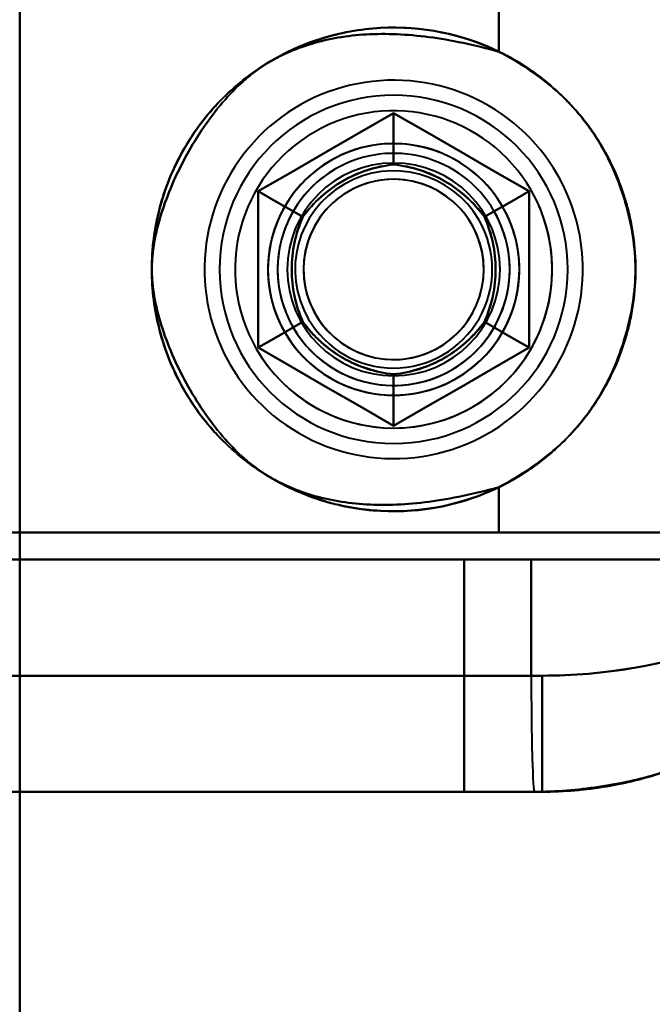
# Model space of a CAD drawing. Header units: millimetres. Extents: x -1442 to 3067, y -120 to 936.
# Tile 28 of 72: x 254 to 270, y 194 to 219. Entities that reach past the tile are written whole.
import ezdxf

# ---------------------------------------------------------------- set-up
doc = ezdxf.new("R2010")
doc.units = ezdxf.units.MM
doc.layers.add('G-IMPT', color=8, linetype='Continuous', lineweight=40)

# ---------------------------------------------------------------- blocks, each defined once
blk = doc.blocks.new('NEXA 400 CALQUES_dwg-748074-Gauche')
at = {"layer": 'G-IMPT'}
for p, q in [((266.387, 206.072), (251.665, 206.072)), ((251.665, 206.072), (266.387, 206.072)), ((266.387, 206.072), (251.665, 206.072)), ((251.665, 206.072), (266.387, 206.072)), ((275.484, 206.072), (266.387, 206.072)), ((266.387, 206.072), (275.484, 206.072)), ((266.387, 206.072), (275.484, 206.072)), ((275.484, 206.072), (266.387, 206.072)), ((249.5, 205.372), (267.221, 205.372)), ((267.221, 205.372), (249.5, 205.372)), ((267.221, 205.372), (249.5, 205.372)), ((249.5, 205.372), (267.221, 205.372)), ((276.665, 205.372), (265.485, 205.372)), ((265.485, 205.372), (276.665, 205.372)), ((276.665, 205.372), (265.485, 205.372)), ((265.485, 205.372), (276.665, 205.372)), ((267.221, 205.372), (275.707, 205.372)), ((275.707, 205.372), (267.221, 205.372)), ((267.221, 205.372), (275.707, 205.372)), ((275.707, 205.372), (267.221, 205.372)), ((267.221, 202.372), (234.788, 202.372)), ((234.788, 202.372), (267.221, 202.372)), ((234.788, 202.372), (267.221, 202.372)), ((267.221, 202.372), (234.788, 202.372)), ((267.5, 202.372), (267.221, 202.372)), ((267.221, 202.372), (267.5, 202.372)), ((267.5, 202.372), (267.221, 202.372)), ((267.221, 202.372), (267.5, 202.372)), ((267.5, 202.372), (267.5, 199.372)), ((267.5, 202.372), (267.5, 199.372)), ((267.305, 199.372), (234.5, 199.372)), ((234.5, 199.372), (267.305, 199.372)), ((267.305, 199.372), (234.5, 199.372)), ((234.5, 199.372), (267.305, 199.372)), ((267.5, 199.372), (265.485, 199.372)), ((265.485, 199.372), (267.5, 199.372)), ((267.5, 199.372), (265.485, 199.372)), ((265.485, 199.372), (267.5, 199.372)), ((267.305, 199.372), (267.5, 199.372)), ((267.5, 199.372), (267.305, 199.372)), ((267.5, 199.372), (267.305, 199.372)), ((267.305, 199.372), (267.5, 199.372)), ((267.5, 199.372), (267.305, 199.372)), ((267.305, 199.372), (267.5, 199.372))]:
    blk.add_line(p, q, dxfattribs=at)
at = {"layer": 'G-IMPT', "flags": 128}
for points in [[(254, 862.272), (254, 679.072), (254, 495.872), (254, 312.672), (254, 129.472)], [(254, 206.072), (254, 222.472), (254, 238.872), (254, 255.272), (254, 271.672)], [(266.387, 218.499), (266.387, 218.792), (266.387, 219.085), (266.387, 219.379), (266.387, 219.672)], [(266.387, 219.672), (266.387, 219.379), (266.387, 219.085), (266.387, 218.792), (266.387, 218.499)], [(266.387, 219.672), (266.387, 219.379), (266.387, 219.085), (266.387, 218.792), (266.387, 218.499)], [(266.387, 218.499), (266.387, 218.792), (266.387, 219.085), (266.387, 219.379), (266.387, 219.672)], [(267.9, 215.318), (267.799, 215.485), (267.691, 215.648), (267.577, 215.807), (267.457, 215.961), (267.33, 216.11), (267.198, 216.254), (267.06, 216.393), (266.916, 216.526), (266.768, 216.653), (266.614, 216.774), (266.455, 216.889), (266.293, 216.997), (266.126, 217.099), (265.955, 217.194), (265.78, 217.282), (265.602, 217.363), (265.421, 217.437), (265.237, 217.503), (265.05, 217.562), (264.862, 217.614), (264.671, 217.658), (264.479, 217.695), (264.286, 217.723), (264.091, 217.744), (263.896, 217.757), (263.7, 217.763), (263.505, 217.76), (263.309, 217.75), (263.115, 217.732), (262.921, 217.706), (262.728, 217.672), (262.537, 217.631), (262.348, 217.582), (262.16, 217.525), (261.975, 217.462), (261.793, 217.39), (261.614, 217.312), (261.438, 217.226), (261.266, 217.134), (261.097, 217.034), (260.933, 216.928), (260.773, 216.816), (260.618, 216.697), (260.467, 216.572), (260.322, 216.441), (260.182, 216.305), (260.047, 216.163), (259.918, 216.015), (259.796, 215.863), (259.679, 215.706), (259.569, 215.544), (259.466, 215.378), (259.369, 215.208), (259.279, 215.035), (259.196, 214.857), (259.12, 214.677), (259.051, 214.494), (258.99, 214.308), (258.937, 214.12), (258.89, 213.93), (258.852, 213.738), (258.821, 213.545), (258.798, 213.351), (258.783, 213.156), (258.776, 212.96), (258.776, 212.765), (258.784, 212.569), (258.8, 212.374), (258.824, 212.18), (258.856, 211.987), (258.895, 211.795), (258.942, 211.606), (258.996, 211.418), (259.058, 211.232), (259.127, 211.049), (259.204, 210.869), (259.287, 210.692), (259.378, 210.519), (259.43, 210.427)], [(267.9, 215.318), (267.799, 215.485), (267.691, 215.648), (267.577, 215.807), (267.457, 215.961), (267.33, 216.11), (267.198, 216.254), (267.06, 216.393), (266.916, 216.526), (266.768, 216.653), (266.614, 216.774), (266.455, 216.889), (266.293, 216.997), (266.126, 217.099), (265.955, 217.194), (265.78, 217.282), (265.602, 217.363), (265.421, 217.437), (265.237, 217.503), (265.05, 217.562), (264.862, 217.614), (264.671, 217.658), (264.479, 217.695), (264.286, 217.723), (264.091, 217.744), (263.896, 217.757), (263.7, 217.763), (263.505, 217.76), (263.309, 217.75), (263.115, 217.732), (262.921, 217.706), (262.728, 217.672), (262.537, 217.631), (262.348, 217.582), (262.16, 217.525), (261.975, 217.462), (261.793, 217.39), (261.614, 217.312), (261.438, 217.226), (261.266, 217.134), (261.097, 217.034), (260.933, 216.928), (260.773, 216.816), (260.618, 216.697), (260.467, 216.572), (260.322, 216.441), (260.182, 216.305), (260.047, 216.163), (259.918, 216.015), (259.796, 215.863), (259.679, 215.706), (259.569, 215.544), (259.466, 215.378), (259.369, 215.208), (259.279, 215.035), (259.196, 214.857), (259.12, 214.677), (259.051, 214.494), (258.99, 214.308), (258.937, 214.12), (258.89, 213.93), (258.852, 213.738), (258.821, 213.545), (258.798, 213.351), (258.783, 213.156), (258.776, 212.96), (258.776, 212.765), (258.784, 212.569), (258.8, 212.374), (258.824, 212.18), (258.856, 211.987), (258.895, 211.795), (258.942, 211.606), (258.996, 211.418), (259.058, 211.232), (259.127, 211.049), (259.204, 210.869), (259.287, 210.692), (259.378, 210.519), (259.43, 210.427)], [(263.665, 216.914), (262.79, 216.409), (261.915, 215.903), (261.04, 215.398), (260.165, 214.893)], [(260.165, 214.893), (261.04, 215.398), (261.915, 215.903), (262.79, 216.409), (263.665, 216.914)], [(263.665, 216.914), (262.79, 216.409), (261.915, 215.903), (261.04, 215.398), (260.165, 214.893)], [(263.665, 216.914), (262.79, 216.409), (261.915, 215.903), (261.04, 215.398), (260.165, 214.893)], [(260.165, 214.893), (261.04, 215.398), (261.915, 215.903), (262.79, 216.409), (263.665, 216.914)], [(260.165, 214.893), (261.04, 215.398), (261.915, 215.903), (262.79, 216.409), (263.665, 216.914)], [(260.165, 214.893), (261.04, 215.398), (261.915, 215.903), (262.79, 216.409), (263.665, 216.914)], [(263.665, 216.914), (262.79, 216.409), (261.915, 215.903), (261.04, 215.398), (260.165, 214.893)], [(260.165, 214.893), (261.04, 215.398), (261.915, 215.903), (262.79, 216.409), (263.665, 216.914)], [(260.165, 214.893), (261.04, 215.398), (261.915, 215.903), (262.79, 216.409), (263.665, 216.914)], [(263.665, 216.914), (262.79, 216.409), (261.915, 215.903), (261.04, 215.398), (260.165, 214.893)], [(263.665, 216.914), (262.79, 216.409), (261.915, 215.903), (261.04, 215.398), (260.165, 214.893)], [(267.165, 214.893), (266.29, 215.398), (265.415, 215.903), (264.54, 216.409), (263.665, 216.914)], [(263.665, 216.914), (263.665, 216.581), (263.665, 216.248), (263.665, 215.914), (263.665, 215.581)], [(263.665, 215.581), (263.665, 215.914), (263.665, 216.248), (263.665, 216.581), (263.665, 216.914)], [(263.665, 216.914), (264.54, 216.409), (265.415, 215.903), (266.29, 215.398), (267.165, 214.893)], [(267.165, 214.893), (266.29, 215.398), (265.415, 215.903), (264.54, 216.409), (263.665, 216.914)], [(267.165, 214.893), (266.29, 215.398), (265.415, 215.903), (264.54, 216.409), (263.665, 216.914)], [(263.665, 216.914), (264.54, 216.409), (265.415, 215.903), (266.29, 215.398), (267.165, 214.893)], [(263.665, 216.914), (264.54, 216.409), (265.415, 215.903), (266.29, 215.398), (267.165, 214.893)], [(263.665, 216.914), (263.665, 216.581), (263.665, 216.248), (263.665, 215.914), (263.665, 215.581)], [(263.665, 215.581), (263.665, 215.914), (263.665, 216.248), (263.665, 216.581), (263.665, 216.914)], [(263.665, 216.914), (264.54, 216.409), (265.415, 215.903), (266.29, 215.398), (267.165, 214.893)], [(267.165, 214.893), (266.29, 215.398), (265.415, 215.903), (264.54, 216.409), (263.665, 216.914)], [(263.665, 216.914), (264.54, 216.409), (265.415, 215.903), (266.29, 215.398), (267.165, 214.893)], [(263.665, 216.914), (264.54, 216.409), (265.415, 215.903), (266.29, 215.398), (267.165, 214.893)], [(267.165, 214.893), (266.29, 215.398), (265.415, 215.903), (264.54, 216.409), (263.665, 216.914)], [(267.165, 214.893), (266.29, 215.398), (265.415, 215.903), (264.54, 216.409), (263.665, 216.914)], [(259.43, 210.427), (259.531, 210.26), (259.639, 210.096), (259.753, 209.938), (259.874, 209.784), (260, 209.634), (260.133, 209.49), (260.271, 209.352), (260.414, 209.219), (260.563, 209.092), (260.716, 208.971), (260.875, 208.856), (261.038, 208.748), (261.205, 208.646), (261.376, 208.551), (261.55, 208.463), (261.728, 208.382), (261.909, 208.308), (262.093, 208.241), (262.28, 208.182), (262.469, 208.131), (262.659, 208.086), (262.851, 208.05), (263.045, 208.021), (263.239, 208), (263.434, 207.987), (263.63, 207.982), (263.826, 207.985), (264.021, 207.995), (264.216, 208.013), (264.41, 208.039), (264.602, 208.072), (264.793, 208.114), (264.983, 208.163), (265.17, 208.219), (265.355, 208.283), (265.537, 208.354), (265.716, 208.433), (265.892, 208.518), (266.064, 208.611), (266.233, 208.71), (266.397, 208.816), (266.557, 208.929), (266.713, 209.048), (266.863, 209.173), (267.009, 209.303), (267.149, 209.44), (267.283, 209.582), (267.412, 209.729), (267.535, 209.882), (267.651, 210.039), (267.761, 210.2), (267.865, 210.366), (267.962, 210.536), (268.052, 210.71), (268.135, 210.887), (268.21, 211.067), (268.279, 211.251), (268.34, 211.436), (268.394, 211.625), (268.44, 211.815), (268.478, 212.006), (268.509, 212.2), (268.532, 212.394), (268.547, 212.589), (268.555, 212.784), (268.554, 212.98), (268.546, 213.175), (268.53, 213.37), (268.506, 213.564), (268.475, 213.757), (268.436, 213.949), (268.389, 214.139), (268.334, 214.327), (268.272, 214.512), (268.203, 214.695), (268.127, 214.875), (268.043, 215.052), (267.952, 215.226), (267.9, 215.318)], [(259.43, 210.427), (259.531, 210.26), (259.639, 210.096), (259.753, 209.938), (259.874, 209.784), (260, 209.634), (260.133, 209.49), (260.271, 209.352), (260.414, 209.219), (260.563, 209.092), (260.716, 208.971), (260.875, 208.856), (261.038, 208.748), (261.205, 208.646), (261.376, 208.551), (261.55, 208.463), (261.728, 208.382), (261.909, 208.308), (262.093, 208.241), (262.28, 208.182), (262.469, 208.131), (262.659, 208.086), (262.851, 208.05), (263.045, 208.021), (263.239, 208), (263.434, 207.987), (263.63, 207.982), (263.826, 207.985), (264.021, 207.995), (264.216, 208.013), (264.41, 208.039), (264.602, 208.072), (264.793, 208.114), (264.983, 208.163), (265.17, 208.219), (265.355, 208.283), (265.537, 208.354), (265.716, 208.433), (265.892, 208.518), (266.064, 208.611), (266.233, 208.71), (266.397, 208.816), (266.557, 208.929), (266.713, 209.048), (266.863, 209.173), (267.009, 209.303), (267.149, 209.44), (267.283, 209.582), (267.412, 209.729), (267.535, 209.882), (267.651, 210.039), (267.761, 210.2), (267.865, 210.366), (267.962, 210.536), (268.052, 210.71), (268.135, 210.887), (268.21, 211.067), (268.279, 211.251), (268.34, 211.436), (268.394, 211.625), (268.44, 211.815), (268.478, 212.006), (268.509, 212.2), (268.532, 212.394), (268.547, 212.589), (268.555, 212.784), (268.554, 212.98), (268.546, 213.175), (268.53, 213.37), (268.506, 213.564), (268.475, 213.757), (268.436, 213.949), (268.389, 214.139), (268.334, 214.327), (268.272, 214.512), (268.203, 214.695), (268.127, 214.875), (268.043, 215.052), (267.952, 215.226), (267.9, 215.318)], [(261.319, 214.227), (261.031, 214.393), (260.742, 214.56), (260.454, 214.726), (260.165, 214.893)], [(260.165, 214.893), (260.165, 213.883), (260.165, 212.872), (260.165, 211.862), (260.165, 210.852)], [(260.165, 214.893), (260.454, 214.726), (260.742, 214.56), (261.031, 214.393), (261.319, 214.227)], [(260.165, 210.852), (260.165, 211.862), (260.165, 212.872), (260.165, 213.883), (260.165, 214.893)], [(260.165, 214.893), (260.165, 213.883), (260.165, 212.872), (260.165, 211.862), (260.165, 210.852)], [(260.165, 214.893), (260.165, 213.883), (260.165, 212.872), (260.165, 211.862), (260.165, 210.852)], [(260.165, 210.852), (260.165, 211.862), (260.165, 212.872), (260.165, 213.883), (260.165, 214.893)], [(260.165, 210.852), (260.165, 211.862), (260.165, 212.872), (260.165, 213.883), (260.165, 214.893)], [(260.165, 210.852), (260.165, 211.862), (260.165, 212.872), (260.165, 213.883), (260.165, 214.893)], [(260.165, 214.893), (260.454, 214.726), (260.742, 214.56), (261.031, 214.393), (261.319, 214.227)], [(261.319, 214.227), (261.031, 214.393), (260.742, 214.56), (260.454, 214.726), (260.165, 214.893)], [(260.165, 214.893), (260.165, 213.883), (260.165, 212.872), (260.165, 211.862), (260.165, 210.852)], [(260.165, 210.852), (260.165, 211.862), (260.165, 212.872), (260.165, 213.883), (260.165, 214.893)], [(260.165, 210.852), (260.165, 211.862), (260.165, 212.872), (260.165, 213.883), (260.165, 214.893)], [(260.165, 214.893), (260.165, 213.883), (260.165, 212.872), (260.165, 211.862), (260.165, 210.852)], [(260.165, 214.893), (260.165, 213.883), (260.165, 212.872), (260.165, 211.862), (260.165, 210.852)], [(267.165, 214.893), (266.877, 214.726), (266.588, 214.56), (266.3, 214.393), (266.011, 214.227)], [(266.011, 214.227), (266.3, 214.393), (266.588, 214.56), (266.877, 214.726), (267.165, 214.893)], [(267.165, 214.893), (266.877, 214.726), (266.588, 214.56), (266.3, 214.393), (266.011, 214.227)], [(266.011, 214.227), (266.3, 214.393), (266.588, 214.56), (266.877, 214.726), (267.165, 214.893)], [(267.165, 210.852), (267.165, 211.862), (267.165, 212.872), (267.165, 213.883), (267.165, 214.893)], [(267.165, 214.893), (267.165, 213.883), (267.165, 212.872), (267.165, 211.862), (267.165, 210.852)], [(267.165, 210.852), (267.165, 211.862), (267.165, 212.872), (267.165, 213.883), (267.165, 214.893)], [(267.165, 210.852), (267.165, 211.862), (267.165, 212.872), (267.165, 213.883), (267.165, 214.893)], [(267.165, 214.893), (267.165, 213.883), (267.165, 212.872), (267.165, 211.862), (267.165, 210.852)], [(267.165, 214.893), (267.165, 213.883), (267.165, 212.872), (267.165, 211.862), (267.165, 210.852)], [(267.165, 214.893), (267.165, 213.883), (267.165, 212.872), (267.165, 211.862), (267.165, 210.852)], [(267.165, 210.852), (267.165, 211.862), (267.165, 212.872), (267.165, 213.883), (267.165, 214.893)], [(267.165, 214.893), (267.165, 213.883), (267.165, 212.872), (267.165, 211.862), (267.165, 210.852)], [(267.165, 214.893), (267.165, 213.883), (267.165, 212.872), (267.165, 211.862), (267.165, 210.852)], [(267.165, 210.852), (267.165, 211.862), (267.165, 212.872), (267.165, 213.883), (267.165, 214.893)], [(267.165, 210.852), (267.165, 211.862), (267.165, 212.872), (267.165, 213.883), (267.165, 214.893)], [(260.165, 210.852), (260.454, 211.018), (260.742, 211.185), (261.031, 211.351), (261.319, 211.518)], [(261.319, 211.518), (261.031, 211.351), (260.742, 211.185), (260.454, 211.018), (260.165, 210.852)], [(260.165, 210.852), (260.454, 211.018), (260.742, 211.185), (261.031, 211.351), (261.319, 211.518)], [(261.319, 211.518), (261.031, 211.351), (260.742, 211.185), (260.454, 211.018), (260.165, 210.852)], [(267.165, 210.852), (266.877, 211.018), (266.588, 211.185), (266.3, 211.351), (266.011, 211.518)], [(266.011, 211.518), (266.3, 211.351), (266.588, 211.185), (266.877, 211.018), (267.165, 210.852)], [(267.165, 210.852), (266.877, 211.018), (266.588, 211.185), (266.3, 211.351), (266.011, 211.518)], [(266.011, 211.518), (266.3, 211.351), (266.588, 211.185), (266.877, 211.018), (267.165, 210.852)], [(260.165, 210.852), (261.04, 210.346), (261.915, 209.841), (262.79, 209.336), (263.665, 208.831)], [(263.665, 208.831), (262.79, 209.336), (261.915, 209.841), (261.04, 210.346), (260.165, 210.852)], [(260.165, 210.852), (261.04, 210.346), (261.915, 209.841), (262.79, 209.336), (263.665, 208.831)], [(260.165, 210.852), (261.04, 210.346), (261.915, 209.841), (262.79, 209.336), (263.665, 208.831)], [(263.665, 208.831), (262.79, 209.336), (261.915, 209.841), (261.04, 210.346), (260.165, 210.852)], [(263.665, 208.831), (262.79, 209.336), (261.915, 209.841), (261.04, 210.346), (260.165, 210.852)], [(263.665, 208.831), (262.79, 209.336), (261.915, 209.841), (261.04, 210.346), (260.165, 210.852)], [(260.165, 210.852), (261.04, 210.346), (261.915, 209.841), (262.79, 209.336), (263.665, 208.831)], [(263.665, 208.831), (262.79, 209.336), (261.915, 209.841), (261.04, 210.346), (260.165, 210.852)], [(263.665, 208.831), (262.79, 209.336), (261.915, 209.841), (261.04, 210.346), (260.165, 210.852)], [(260.165, 210.852), (261.04, 210.346), (261.915, 209.841), (262.79, 209.336), (263.665, 208.831)], [(260.165, 210.852), (261.04, 210.346), (261.915, 209.841), (262.79, 209.336), (263.665, 208.831)], [(263.665, 208.831), (264.54, 209.336), (265.415, 209.841), (266.29, 210.346), (267.165, 210.852)], [(267.165, 210.852), (266.29, 210.346), (265.415, 209.841), (264.54, 209.336), (263.665, 208.831)], [(263.665, 208.831), (264.54, 209.336), (265.415, 209.841), (266.29, 210.346), (267.165, 210.852)], [(263.665, 208.831), (264.54, 209.336), (265.415, 209.841), (266.29, 210.346), (267.165, 210.852)], [(267.165, 210.852), (266.29, 210.346), (265.415, 209.841), (264.54, 209.336), (263.665, 208.831)], [(267.165, 210.852), (266.29, 210.346), (265.415, 209.841), (264.54, 209.336), (263.665, 208.831)], [(267.165, 210.852), (266.29, 210.346), (265.415, 209.841), (264.54, 209.336), (263.665, 208.831)], [(263.665, 208.831), (264.54, 209.336), (265.415, 209.841), (266.29, 210.346), (267.165, 210.852)], [(267.165, 210.852), (266.29, 210.346), (265.415, 209.841), (264.54, 209.336), (263.665, 208.831)], [(267.165, 210.852), (266.29, 210.346), (265.415, 209.841), (264.54, 209.336), (263.665, 208.831)], [(263.665, 208.831), (264.54, 209.336), (265.415, 209.841), (266.29, 210.346), (267.165, 210.852)], [(263.665, 208.831), (264.54, 209.336), (265.415, 209.841), (266.29, 210.346), (267.165, 210.852)], [(263.665, 208.831), (263.665, 209.164), (263.665, 209.497), (263.665, 209.83), (263.665, 210.163)], [(263.665, 210.163), (263.665, 209.83), (263.665, 209.497), (263.665, 209.164), (263.665, 208.831)], [(263.665, 210.163), (263.665, 209.83), (263.665, 209.497), (263.665, 209.164), (263.665, 208.831)], [(263.665, 208.831), (263.665, 209.164), (263.665, 209.497), (263.665, 209.83), (263.665, 210.163)], [(266.387, 206.072), (266.387, 206.366), (266.387, 206.659), (266.387, 206.953), (266.387, 207.246)], [(266.387, 207.246), (266.387, 206.953), (266.387, 206.659), (266.387, 206.366), (266.387, 206.072)], [(266.387, 207.246), (266.387, 206.953), (266.387, 206.659), (266.387, 206.366), (266.387, 206.072)], [(266.387, 206.072), (266.387, 206.366), (266.387, 206.659), (266.387, 206.953), (266.387, 207.246)], [(254, 206.072), (259.526, 206.072), (265.052, 206.072), (270.579, 206.072), (276.105, 206.072)], [(254, 128.972), (254, 148.247), (254, 167.522), (254, 186.797), (254, 206.072)], [(276.105, 206.072), (270.579, 206.072), (265.052, 206.072), (259.526, 206.072), (254, 206.072)], [(254, 206.072), (254, 186.797), (254, 167.522), (254, 148.247), (254, 128.972)], [(254, 206.072), (259.526, 206.072), (265.052, 206.072), (270.579, 206.072), (276.105, 206.072)], [(276.105, 206.072), (270.579, 206.072), (265.052, 206.072), (259.526, 206.072), (254, 206.072)], [(265.485, 205.372), (261.488, 205.372), (257.492, 205.372), (253.496, 205.372), (249.5, 205.372)], [(249.5, 205.372), (253.496, 205.372), (257.492, 205.372), (261.488, 205.372), (265.485, 205.372)], [(249.5, 205.372), (253.496, 205.372), (257.492, 205.372), (261.488, 205.372), (265.485, 205.372)], [(265.485, 205.372), (261.488, 205.372), (257.492, 205.372), (253.496, 205.372), (249.5, 205.372)], [(265.485, 199.372), (265.485, 200.872), (265.485, 202.372), (265.485, 203.872), (265.485, 205.372)], [(265.485, 205.372), (265.485, 203.872), (265.485, 202.372), (265.485, 200.872), (265.485, 199.372)], [(265.485, 205.372), (265.485, 203.872), (265.485, 202.372), (265.485, 200.872), (265.485, 199.372)], [(265.485, 199.372), (265.485, 200.872), (265.485, 202.372), (265.485, 203.872), (265.485, 205.372)], [(267.221, 202.372), (267.221, 203.122), (267.221, 203.872), (267.221, 204.622), (267.221, 205.372)], [(267.221, 205.372), (267.221, 204.622), (267.221, 203.872), (267.221, 203.122), (267.221, 202.372)], [(267.221, 202.372), (267.221, 203.122), (267.221, 203.872), (267.221, 204.622), (267.221, 205.372)], [(267.221, 205.372), (267.221, 204.622), (267.221, 203.872), (267.221, 203.122), (267.221, 202.372)], [(234.5, 199.372), (249.069, 199.372), (263.682, 199.372), (267.305, 199.372)], [(267.305, 199.372), (252.683, 199.372), (238.101, 199.372), (234.5, 199.372)], [(265.485, 199.372), (259.738, 199.372), (253.992, 199.372), (248.246, 199.372), (242.5, 199.372)], [(242.5, 199.372), (248.246, 199.372), (253.992, 199.372), (259.738, 199.372), (265.485, 199.372)], [(242.5, 199.372), (248.246, 199.372), (253.992, 199.372), (259.738, 199.372), (265.485, 199.372)], [(265.485, 199.372), (259.738, 199.372), (253.992, 199.372), (248.246, 199.372), (242.5, 199.372)]]:
    blk.add_lwpolyline(points, dxfattribs=at)
at = {"layer": 'G-IMPT'}
for radius, start, end in [(6.25, 0, 180), (6.25, 0, 180), (6.25, 0, 180), (6.25, 360, 180), (4.5, 90, 270), (4.5, 90, 180), (4.5, 0, 180), (4.5, 0, 180), (4.5, 90, 270), (4.5, 0, 180), (4.5, 90, 180), (4.5, 0, 180), (4.5, 270, 90), (4.5, 0, 90), (4.5, 270, 90), (4.5, 0, 90), (4.1, 30, 210), (4.1, 30, 210), (4.1, 30, 120), (4.1, 30, 120), (4.1, 120, 210), (4.1, 120, 210), (3.25, 30, 210), (3.25, 0, 180), (3.25, 0, 180), (3.25, 30, 180), (3.25, 30, 210), (3.25, 300, 120), (3.25, 30, 120), (3.25, 300, 120), (3, 30, 210), (3, 30, 210), (3, 300, 120), (3, 300, 120), (3, 300, 120), (3, 300, 120), (3, 300, 120), (3, 300, 120), (3.25, 120, 300), (3.25, 120, 210), (3.25, 120, 300), (2.75, 0, 180), (2.75, 0, 180), (2.75, 0, 180), (2.75, 0, 180), (2.75, 0, 180), (2.75, 0, 180), (2.75, 0, 180), (2.75, 0, 180), (3, 120, 300), (3, 120, 210), (3, 120, 300), (3, 120, 300), (3, 120, 300), (3, 120, 210), (2.548, 30, 210), (2.548, 30, 210), (2.548, 30, 210), (2.548, 30, 210), (2.548, 30, 210), (2.548, 30, 210), (2.548, 30, 210), (2.548, 30, 210), (2.33, 65.716, 245.716), (2.33, 65.716, 245.716), (2.33, 65.716, 245.716), (2.33, 65.716, 245.716), (2.33, 354.284, 174.284), (2.33, 354.284, 174.284), (2.33, 354.284, 174.284), (2.33, 354.284, 174.284), (4.1, 210, 30), (4.1, 210, 30), (2.33, 245.716, 65.716), (2.33, 245.716, 65.716), (2.33, 245.716, 65.716), (2.33, 245.716, 65.716), (4.1, 300, 30), (4.1, 300, 30), (3.25, 210, 30), (3.25, 210, 30), (3, 210, 30), (3, 210, 30), (3.25, 300, 30), (3.25, 0, 30), (2.548, 210, 30), (2.548, 210, 30), (2.548, 210, 30), (2.548, 210, 30), (2.548, 210, 30), (2.548, 210, 30), (2.548, 210, 30), (2.548, 210, 30), (2.33, 174.284, 354.284), (2.33, 174.284, 354.284), (2.33, 174.284, 354.284), (2.33, 174.284, 354.284), (6.25, 180, 360), (6.25, 180, 0), (6.25, 180, 0), (6.25, 180, 360), (4.5, 180, 360), (4.5, 180, 0), (4.5, 180, 0), (4.5, 180, 0), (4.5, 180, 0), (4.5, 180, 360), (3.25, 180, 0), (3.25, 180, 360), (3.25, 180, 210), (3.25, 210, 0), (2.75, 180, 0), (2.75, 180, 0), (2.75, 180, 0), (2.75, 180, 0), (2.75, 180, 0), (2.75, 180, 0), (2.75, 180, 0), (2.75, 180, 360), (3.25, 210, 300), (3, 210, 300), (3, 210, 300), (4.1, 210, 300), (4.1, 210, 300)]:
    blk.add_arc((263.665, 212.872), radius, start, end, dxfattribs=at)
blk.add_ellipse((267.305, 202.372), major_axis=(0, 3), ratio=0.027856, start_param=1.570796, end_param=3.141593, dxfattribs=at)
blk.add_ellipse((267.305, 202.372), major_axis=(0, 3), ratio=0.027856, start_param=1.570796, end_param=3.141593, dxfattribs=at)
blk.add_ellipse((267.305, 202.372), major_axis=(0, 3), ratio=0.027856, start_param=1.570796, end_param=3.141593, dxfattribs=at)
blk.add_ellipse((267.305, 202.372), major_axis=(0, 3), ratio=0.027856, start_param=1.570796, end_param=3.141593, dxfattribs=at)
for points, knots in [([(266.387, 218.499), (265.446, 218.954), (263.856, 219.278), (261.745, 218.892), (260.287, 218.21), (259.076, 217.21), (258.146, 215.944), (257.551, 214.464), (257.415, 213.404), (257.415, 212.872)], [0, 0, 0, 0, 0.25, 0.375, 0.5, 0.625, 0.75, 0.875, 1, 1, 1, 1]), ([(257.415, 212.872), (257.415, 213.404), (257.551, 214.464), (258.146, 215.944), (259.076, 217.21), (260.287, 218.21), (261.745, 218.892), (263.856, 219.278), (265.446, 218.954), (266.387, 218.499)], [0, 0, 0, 0, 0.125, 0.25, 0.375, 0.5, 0.625, 0.75, 1, 1, 1, 1]), ([(266.387, 207.246), (265.751, 207.069), (264.545, 206.817), (263.201, 206.76), (262.224, 206.868), (261.541, 207.027), (261.012, 207.223), (260.613, 207.42), (260.328, 207.584), (260.05, 207.777), (259.682, 208.085), (259.059, 208.731), (258.424, 209.663), (257.929, 210.673), (257.643, 211.438), (257.459, 212.19), (257.393, 212.872), (257.459, 213.555), (257.643, 214.307), (257.929, 215.072), (258.424, 216.082), (259.059, 217.014), (259.682, 217.66), (260.05, 217.967), (260.328, 218.161), (260.613, 218.325), (261.012, 218.521), (261.541, 218.717), (262.224, 218.876), (263.201, 218.985), (264.545, 218.928), (265.751, 218.676), (266.387, 218.499)], [0, 0, 0, 0, 0.0625, 0.125, 0.15625, 0.1875, 0.21875, 0.234375, 0.25, 0.265625, 0.28125, 0.3125, 0.375, 0.40625, 0.4375, 0.46875, 0.5, 0.53125, 0.5625, 0.59375, 0.625, 0.6875, 0.71875, 0.734375, 0.75, 0.765625, 0.78125, 0.8125, 0.84375, 0.875, 0.9375, 1, 1, 1, 1]), ([(266.387, 218.499), (265.751, 218.676), (264.545, 218.928), (263.201, 218.985), (262.224, 218.876), (261.541, 218.717), (261.012, 218.521), (260.613, 218.325), (260.328, 218.161), (260.05, 217.967), (259.682, 217.66), (259.059, 217.014), (258.424, 216.082), (257.929, 215.072), (257.643, 214.307), (257.459, 213.555), (257.393, 212.872), (257.459, 212.19), (257.643, 211.438), (257.929, 210.673), (258.424, 209.663), (259.059, 208.731), (259.682, 208.085), (260.05, 207.777), (260.328, 207.584), (260.613, 207.42), (261.012, 207.223), (261.541, 207.027), (262.224, 206.868), (263.201, 206.76), (264.545, 206.817), (265.751, 207.069), (266.387, 207.246)], [0, 0, 0, 0, 0.0625, 0.125, 0.15625, 0.1875, 0.21875, 0.234375, 0.25, 0.265625, 0.28125, 0.3125, 0.375, 0.40625, 0.4375, 0.46875, 0.5, 0.53125, 0.5625, 0.59375, 0.625, 0.6875, 0.71875, 0.734375, 0.75, 0.765625, 0.78125, 0.8125, 0.84375, 0.875, 0.9375, 1, 1, 1, 1]), ([(269.915, 212.872), (269.915, 213.16), (269.885, 213.594), (269.785, 214.168), (269.644, 214.735), (269.439, 215.297), (269.176, 215.832), (268.953, 216.214), (268.709, 216.572), (268.443, 216.909), (268.156, 217.226), (267.845, 217.526), (267.509, 217.807), (267.036, 218.15), (266.653, 218.37), (266.387, 218.499)], [0, 0, 0, 0, 0.125, 0.1875, 0.25, 0.375, 0.4375, 0.5, 0.5625, 0.625, 0.6875, 0.75, 0.8125, 0.875, 1, 1, 1, 1]), ([(266.387, 218.499), (266.948, 218.204), (267.692, 217.698), (268.479, 216.889), (268.963, 216.225), (269.36, 215.463), (269.669, 214.612), (269.867, 213.725), (269.939, 212.872), (269.867, 212.02), (269.602, 210.835), (269.124, 209.739), (268.479, 208.856), (267.692, 208.046), (266.948, 207.54), (266.387, 207.246)], [0, 0, 0, 0, 0.125, 0.1875, 0.25, 0.3125, 0.375, 0.4375, 0.5, 0.5625, 0.625, 0.75, 0.8125, 0.875, 1, 1, 1, 1]), ([(266.387, 218.499), (266.653, 218.37), (267.036, 218.15), (267.509, 217.807), (267.845, 217.526), (268.156, 217.226), (268.443, 216.909), (268.709, 216.572), (268.953, 216.214), (269.176, 215.832), (269.439, 215.297), (269.644, 214.735), (269.785, 214.168), (269.885, 213.594), (269.915, 213.16), (269.915, 212.872)], [0, 0, 0, 0, 0.125, 0.1875, 0.25, 0.3125, 0.375, 0.4375, 0.5, 0.5625, 0.625, 0.75, 0.8125, 0.875, 1, 1, 1, 1]), ([(266.387, 207.246), (266.948, 207.54), (267.692, 208.047), (268.479, 208.856), (268.963, 209.52), (269.36, 210.282), (269.669, 211.133), (269.867, 212.019), (269.939, 212.872), (269.867, 213.725), (269.602, 214.909), (269.124, 216.006), (268.479, 216.888), (267.692, 217.698), (266.948, 218.204), (266.387, 218.499)], [0, 0, 0, 0, 0.125, 0.1875, 0.25, 0.3125, 0.375, 0.4375, 0.5, 0.5625, 0.625, 0.75, 0.8125, 0.875, 1, 1, 1, 1]), ([(257.415, 212.872), (257.415, 212.34), (257.551, 211.281), (258.146, 209.801), (259.076, 208.535), (260.287, 207.535), (261.745, 206.852), (263.856, 206.467), (265.446, 206.791), (266.387, 207.246)], [0, 0, 0, 0, 0.125, 0.25, 0.375, 0.5, 0.625, 0.75, 1, 1, 1, 1]), ([(266.387, 207.246), (265.446, 206.791), (263.856, 206.467), (261.745, 206.852), (260.287, 207.535), (259.076, 208.535), (258.146, 209.801), (257.551, 211.281), (257.415, 212.34), (257.415, 212.872)], [0, 0, 0, 0, 0.25, 0.375, 0.5, 0.625, 0.75, 0.875, 1, 1, 1, 1]), ([(266.387, 207.246), (266.653, 207.375), (267.036, 207.595), (267.509, 207.938), (267.845, 208.218), (268.156, 208.518), (268.443, 208.836), (268.709, 209.173), (268.953, 209.531), (269.176, 209.913), (269.439, 210.448), (269.644, 211.009), (269.785, 211.577), (269.885, 212.151), (269.915, 212.585), (269.915, 212.872)], [0, 0, 0, 0, 0.125, 0.1875, 0.25, 0.3125, 0.375, 0.4375, 0.5, 0.5625, 0.625, 0.75, 0.8125, 0.875, 1, 1, 1, 1]), ([(269.915, 212.872), (269.915, 212.585), (269.885, 212.151), (269.785, 211.577), (269.644, 211.009), (269.439, 210.448), (269.176, 209.913), (268.953, 209.531), (268.709, 209.173), (268.443, 208.836), (268.156, 208.518), (267.845, 208.218), (267.509, 207.938), (267.036, 207.595), (266.653, 207.375), (266.387, 207.246)], [0, 0, 0, 0, 0.125, 0.1875, 0.25, 0.375, 0.4375, 0.5, 0.5625, 0.625, 0.6875, 0.75, 0.8125, 0.875, 1, 1, 1, 1]), ([(275.706, 205.372), (275.248, 204.912), (274.172, 204.068), (271.508, 202.787), (269.104, 202.372), (267.5, 202.372)], [0, 0, 0, 0, 0.25, 0.5, 1, 1, 1, 1]), ([(267.5, 199.372), (268.069, 199.372), (268.906, 199.445), (269.971, 199.671), (270.738, 199.9), (271.474, 200.185), (272.175, 200.521), (272.831, 200.901), (273.436, 201.314), (273.981, 201.747), (274.639, 202.345), (275.365, 203.15), (276.109, 204.229), (276.497, 204.986), (276.665, 205.372)], [0, 0, 0, 0, 0.125, 0.1875, 0.25, 0.3125, 0.375, 0.4375, 0.5, 0.5625, 0.625, 0.75, 0.875, 1, 1, 1, 1]), ([(276.665, 205.372), (276.279, 204.487), (275.505, 203.244), (274.151, 201.858), (272.996, 200.976), (271.726, 200.271), (269.915, 199.584), (268.466, 199.372), (267.5, 199.372)], [0, 0, 0, 0, 0.25, 0.375, 0.5, 0.625, 0.75, 1, 1, 1, 1]), ([(276.665, 205.372), (276.496, 204.976), (276.204, 204.403), (275.738, 203.683), (275.349, 203.166), (274.927, 202.668), (274.474, 202.19), (273.98, 201.736), (273.436, 201.315), (272.831, 200.911), (272.174, 200.525), (271.473, 200.179), (270.738, 199.898), (269.974, 199.685), (268.911, 199.469), (268.073, 199.389), (267.5, 199.372)], [0, 0, 0, 0, 0.125, 0.1875, 0.25, 0.3125, 0.375, 0.4375, 0.5, 0.5625, 0.625, 0.6875, 0.75, 0.8125, 0.875, 1, 1, 1, 1]), ([(276.665, 205.372), (276.497, 204.986), (276.109, 204.229), (275.365, 203.15), (274.639, 202.345), (273.981, 201.747), (273.436, 201.314), (272.831, 200.901), (272.175, 200.521), (271.474, 200.185), (270.738, 199.9), (269.971, 199.671), (268.906, 199.445), (268.069, 199.372), (267.5, 199.372)], [0, 0, 0, 0, 0.125, 0.25, 0.375, 0.4375, 0.5, 0.5625, 0.625, 0.6875, 0.75, 0.8125, 0.875, 1, 1, 1, 1]), ([(267.5, 199.372), (268.466, 199.372), (269.915, 199.584), (271.726, 200.271), (272.996, 200.976), (274.151, 201.858), (275.505, 203.244), (276.279, 204.487), (276.665, 205.372)], [0, 0, 0, 0, 0.25, 0.375, 0.5, 0.625, 0.75, 1, 1, 1, 1]), ([(267.5, 199.372), (268.073, 199.389), (268.911, 199.469), (269.974, 199.685), (270.738, 199.898), (271.473, 200.179), (272.174, 200.525), (272.831, 200.911), (273.436, 201.315), (273.98, 201.736), (274.474, 202.19), (274.927, 202.668), (275.349, 203.166), (275.738, 203.683), (276.204, 204.403), (276.496, 204.976), (276.665, 205.372)], [0, 0, 0, 0, 0.125, 0.1875, 0.25, 0.3125, 0.375, 0.4375, 0.5, 0.5625, 0.625, 0.6875, 0.75, 0.8125, 0.875, 1, 1, 1, 1])]:
    blk.add_open_spline(points, degree=3, knots=knots, dxfattribs=at)
for points in [[(263.665, 215.581), (263.193, 215.532), (262.299, 215.239), (261.598, 214.611), (261.319, 214.227)], [(261.319, 214.227), (261.591, 214.606), (262.299, 215.24), (263.201, 215.535), (263.665, 215.581)], [(261.319, 214.227), (261.598, 214.611), (262.299, 215.238), (263.193, 215.532), (263.665, 215.581)], [(263.665, 215.581), (263.201, 215.535), (262.298, 215.239), (261.591, 214.605), (261.319, 214.227)], [(266.011, 214.227), (265.732, 214.611), (265.031, 215.238), (264.137, 215.532), (263.665, 215.581)], [(263.665, 215.581), (264.129, 215.535), (265.032, 215.239), (265.739, 214.605), (266.011, 214.227)], [(263.665, 215.581), (264.137, 215.532), (265.031, 215.239), (265.732, 214.611), (266.011, 214.227)], [(266.011, 214.227), (265.739, 214.606), (265.032, 215.24), (264.129, 215.535), (263.665, 215.581)], [(261.319, 214.227), (261.126, 213.793), (260.933, 212.873), (261.126, 211.952), (261.319, 211.518)], [(261.319, 211.518), (261.127, 211.943), (260.932, 212.873), (261.127, 213.802), (261.319, 214.227)], [(261.319, 211.518), (261.126, 211.951), (260.933, 212.872), (261.126, 213.793), (261.319, 214.227)], [(261.319, 214.227), (261.127, 213.802), (260.932, 212.872), (261.127, 211.943), (261.319, 211.518)], [(266.011, 211.518), (266.204, 211.951), (266.397, 212.872), (266.204, 213.793), (266.011, 214.227)], [(266.011, 214.227), (266.203, 213.802), (266.398, 212.872), (266.203, 211.943), (266.011, 211.518)], [(266.011, 214.227), (266.204, 213.793), (266.397, 212.873), (266.204, 211.952), (266.011, 211.518)], [(266.011, 211.518), (266.203, 211.943), (266.398, 212.873), (266.203, 213.802), (266.011, 214.227)], [(261.319, 211.518), (261.598, 211.134), (262.299, 210.506), (263.193, 210.213), (263.665, 210.163)], [(263.665, 210.163), (263.201, 210.21), (262.298, 210.505), (261.591, 211.139), (261.319, 211.518)], [(263.665, 210.163), (263.193, 210.213), (262.299, 210.506), (261.598, 211.134), (261.319, 211.518)], [(261.319, 211.518), (261.591, 211.139), (262.299, 210.505), (263.201, 210.21), (263.665, 210.163)], [(263.665, 210.163), (264.137, 210.213), (265.031, 210.506), (265.732, 211.134), (266.011, 211.518)], [(266.011, 211.518), (265.739, 211.139), (265.032, 210.505), (264.129, 210.21), (263.665, 210.163)], [(266.011, 211.518), (265.732, 211.134), (265.031, 210.506), (264.137, 210.213), (263.665, 210.163)], [(263.665, 210.163), (264.129, 210.21), (265.032, 210.505), (265.739, 211.139), (266.011, 211.518)], [(267.5, 202.372), (268.302, 202.376), (269.906, 202.512), (272.174, 203.113), (274.172, 204.07), (275.248, 204.903), (275.707, 205.372)], [(267.5, 199.372), (268.466, 199.372), (270.398, 199.654), (273.054, 200.888), (275.248, 202.829), (276.279, 204.487), (276.665, 205.372)], [(276.665, 205.372), (276.279, 204.487), (275.248, 202.829), (273.054, 200.888), (270.398, 199.654), (268.466, 199.372), (267.5, 199.372)], [(267.5, 202.372), (269.104, 202.372), (272.311, 202.924), (274.79, 204.451), (275.706, 205.372)], [(275.707, 205.372), (275.248, 204.906), (274.172, 204.075), (272.174, 203.113), (269.906, 202.506), (268.302, 202.374), (267.5, 202.372)], [(267.5, 202.372), (267.5, 202.019), (267.5, 201.245), (267.5, 200.184), (267.5, 199.525), (267.5, 199.372), (267.5, 199.372)], [(267.5, 199.372), (267.5, 199.372), (267.5, 199.525), (267.5, 200.184), (267.5, 201.245), (267.5, 202.019), (267.5, 202.372)]]:
    blk.add_open_spline(points, degree=3, dxfattribs=at)

msp = doc.modelspace()

# ---------------------------------------------------------------- block references
at = {"layer": 'G-IMPT'}
msp.add_blockref('NEXA 400 CALQUES_dwg-748074-Gauche', (0, 0), dxfattribs=at)

doc.saveas('drawing.dxf')
